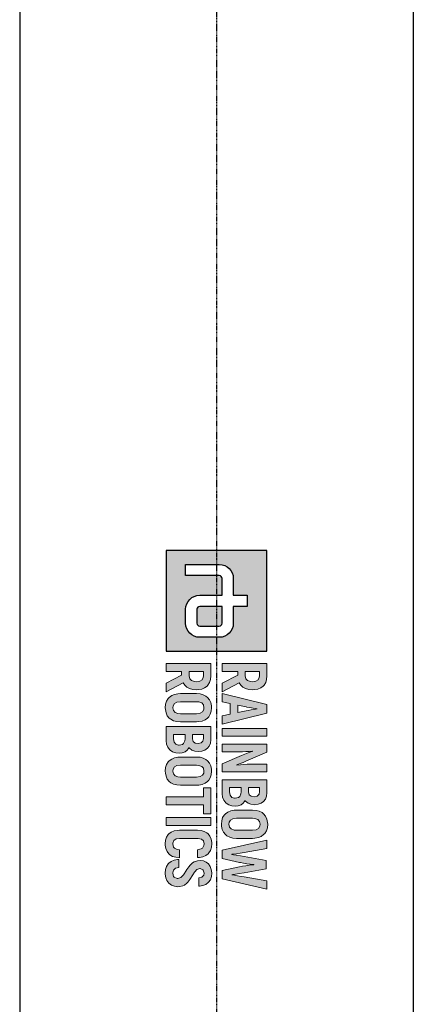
# Model space of a CAD drawing. Header units: millimetres. Extents: x 0 to 4378, y 0 to 2397.
# Tile 178 of 256: x 715 to 793, y 1348 to 1543. Entities that reach past the tile are written whole.
import ezdxf

# ---------------------------------------------------------------- set-up
doc = ezdxf.new("R2010")
doc.units = ezdxf.units.MM
doc.header["$LTSCALE"] = 0.2
doc.linetypes.add('CENTER2', pattern=[1.125, 0.75, -0.125, 0.125, -0.125])
doc.layers.add('02_Center Line', color=1, linetype='CENTER2')

# ---------------------------------------------------------------- blocks, each defined once
blk = doc.blocks.new('Blk$A14R2-0W24X')
h = blk.add_hatch(color=256)
h.dxf.hatch_style = 1
h.paths.add_polyline_path([(7.594, 0), (0, 0), (0, -7.594), (7.594, -7.594)])
edge = h.paths.add_edge_path(flags=16)
edge.add_spline(control_points=[(5.485, -2.531), (6.067, -2.531), (6.539, -3.003), (6.539, -3.586)], knot_values=[19, 19, 19, 19, 20, 20, 20, 20], degree=3, periodic=0)
edge.add_line((6.539, -3.586), (6.539, -5.063))
edge.add_spline(control_points=[(6.539, -5.063), (6.539, -5.645), (6.067, -6.117), (5.485, -6.117)], knot_values=[4, 4, 4, 4, 5, 5, 5, 5], degree=3, periodic=0)
edge.add_line((5.485, -6.117), (4.43, -6.117))
edge.add_spline(control_points=[(4.43, -6.117), (3.847, -6.117), (3.375, -5.645), (3.375, -5.063)], knot_values=[6, 6, 6, 6, 7, 7, 7, 7], degree=3, periodic=0)
edge.add_line((3.375, -5.063), (3.375, -3.375))
edge.add_line((3.375, -3.375), (2.109, -3.375))
edge.add_spline(control_points=[(2.109, -3.375), (1.993, -3.375), (1.898, -3.47), (1.898, -3.586)], knot_values=[9, 9, 9, 9, 10, 10, 10, 10], degree=3, periodic=0)
edge.add_line((1.898, -3.586), (1.898, -6.117))
edge.add_line((1.898, -6.117), (1.055, -6.117))
edge.add_line((1.055, -6.117), (1.055, -3.586))
edge.add_spline(control_points=[(1.055, -3.586), (1.055, -3.004), (1.527, -2.531), (2.109, -2.531)], knot_values=[13, 13, 13, 13, 14, 14, 14, 14], degree=3, periodic=0)
edge.add_line((2.109, -2.531), (3.375, -2.531))
edge.add_line((3.375, -2.531), (3.375, -1.477))
edge.add_line((3.375, -1.477), (4.219, -1.477))
edge.add_line((4.219, -1.477), (4.219, -2.531))
edge.add_line((4.219, -2.531), (5.485, -2.531))
edge = h.paths.add_edge_path(flags=0)
edge.add_spline(control_points=[(5.485, -3.375), (5.601, -3.375), (5.695, -3.47), (5.695, -3.586)], knot_values=[6, 6, 6, 6, 7, 7, 7, 7], degree=3, periodic=0)
edge.add_line((5.695, -3.586), (5.695, -5.063))
edge.add_spline(control_points=[(5.695, -5.063), (5.695, -5.179), (5.601, -5.274), (5.485, -5.274)], knot_values=[4, 4, 4, 4, 5, 5, 5, 5], degree=3, periodic=0)
edge.add_line((5.485, -5.274), (4.43, -5.274))
edge.add_spline(control_points=[(4.43, -5.274), (4.313, -5.274), (4.219, -5.179), (4.219, -5.063)], knot_values=[2, 2, 2, 2, 3, 3, 3, 3], degree=3, periodic=0)
edge.add_line((4.219, -5.063), (4.219, -3.375))
edge.add_line((4.219, -3.375), (5.485, -3.375))
at = {"ltscale": 2.5}
h = blk.add_hatch(color=256, dxfattribs=at)
h.dxf.hatch_style = 1
h.paths.add_polyline_path([(10.777, -3.375), (11.396, -3.375), (11.529, -2.764), (12.317, -2.764), (12.453, -3.375), (13.069, -3.375), (12.243, -0.001), (11.606, -0.001)])
h.paths.add_polyline_path([(11.65, -2.2), (11.804, -1.476), (11.835, -1.294), (11.875, -1.04), (11.923, -0.694), (11.949, -0.867), (11.997, -1.18), (12.037, -1.415), (12.063, -1.574), (12.199, -2.2)], flags=16)
h.paths.add_polyline_path([(13.394, -3.375), (13.983, -3.375), (13.983, -0.001), (13.394, -0.001)])
h.paths.add_polyline_path([(15.167, -2.355), (15.163, -2.101), (15.156, -1.846), (15.141, -1.596), (15.123, -1.345), (15.097, -1.102), (15.112, -1.088), (15.123, -1.124), (15.182, -1.279), (15.281, -1.541), (15.425, -1.909), (16.073, -3.375), (16.659, -3.375), (16.659, -0.001), (16.077, -0.001), (16.077, -1.029), (16.081, -1.25), (16.092, -1.493), (16.106, -1.743), (16.128, -2.001), (16.164, -2.32), (16.121, -2.215), (16.022, -1.95), (15.959, -1.795), (15.874, -1.589), (15.174, -0.001), (14.585, -0.001), (14.585, -3.375), (15.167, -3.375)])
h.paths.add_polyline_path([(17.261, -3.375), (18.274, -3.375), (18.326, -3.371), (18.58, -3.335), (18.797, -3.246), (18.989, -3.102), (19.022, -3.069), (19.151, -2.874), (19.232, -2.649), (19.258, -2.388), (19.232, -2.171), (19.147, -1.942), (19.029, -1.787), (18.827, -1.644), (18.878, -1.603), (19.022, -1.423), (19.107, -1.202), (19.136, -0.94), (19.136, -0.933), (19.107, -0.671), (19.026, -0.447), (18.889, -0.259), (18.724, -0.122), (18.503, -0.034), (18.245, -0.001), (17.261, -0.001)])
h.paths.add_polyline_path([(17.851, -2.815), (17.851, -1.942), (18.29, -1.942), (18.528, -2.053), (18.595, -2.141), (18.657, -2.418), (18.584, -2.649), (18.429, -2.775), (18.182, -2.815)], flags=16)
h.paths.add_polyline_path([(17.851, -1.39), (17.851, -0.561), (18.156, -0.561), (18.344, -0.594), (18.488, -0.73), (18.536, -0.966), (18.506, -1.176), (18.385, -1.334), (18.175, -1.39)], flags=16)
h.paths.add_polyline_path([(20.609, -3.43), (20.753, -3.423), (21, -3.375), (21.21, -3.276), (21.39, -3.128), (21.482, -3.01), (21.586, -2.804), (21.648, -2.565), (21.67, -2.288), (21.67, -1.088), (21.659, -0.9), (21.611, -0.646), (21.519, -0.432), (21.39, -0.248), (21.302, -0.167), (21.107, -0.041), (20.875, 0.032), (20.609, 0.054), (20.466, 0.047), (20.219, -0.001), (20.005, -0.1), (19.832, -0.248), (19.736, -0.369), (19.63, -0.576), (19.567, -0.811), (19.549, -1.088), (19.549, -2.288), (19.556, -2.48), (19.607, -2.73), (19.696, -2.948), (19.832, -3.128), (19.917, -3.213), (20.112, -3.335), (20.344, -3.408)])
h.paths.add_polyline_path([(20.609, -2.859), (20.462, -2.841), (20.293, -2.741), (20.193, -2.557), (20.156, -2.288), (20.156, -1.088), (20.171, -0.9), (20.252, -0.686), (20.396, -0.561), (20.609, -0.517), (20.753, -0.535), (20.923, -0.634), (21.026, -0.819), (21.059, -1.088), (21.059, -2.288), (21.044, -2.473), (20.967, -2.686), (20.823, -2.815)], flags=16)
h.paths.add_polyline_path([(22.891, -2.631), (22.873, -2.631), (22.854, -2.506), (22.825, -2.288), (22.78, -2.023), (22.725, -1.714), (22.423, -0.001), (21.812, -0.001), (22.567, -3.375), (23.197, -3.375), (23.477, -2.078), (23.495, -1.99), (23.543, -1.754), (23.58, -1.511), (23.613, -1.253), (23.642, -0.984), (23.661, -0.984), (23.668, -1.084), (23.694, -1.338), (23.727, -1.589), (23.768, -1.835), (23.819, -2.078), (24.099, -3.375), (24.729, -3.375), (25.484, -0.001), (24.873, -0.001), (24.571, -1.714), (24.53, -1.935), (24.482, -2.211), (24.449, -2.443), (24.423, -2.631), (24.405, -2.631), (24.394, -2.561), (24.364, -2.377), (24.32, -2.093), (24.258, -1.703), (23.959, -0.052), (23.337, -0.052), (23.038, -1.703), (22.99, -1.997), (22.939, -2.314), (22.906, -2.524)])
h.paths.add_polyline_path([(21.677, -5.167), (21.733, -4.923), (21.865, -4.776), (22.071, -4.728), (22.197, -4.739), (22.399, -4.846), (22.469, -4.96), (22.525, -5.225), (23.114, -5.225), (23.103, -5.082), (23.051, -4.828), (22.959, -4.61), (22.827, -4.43), (22.768, -4.375), (22.576, -4.253), (22.344, -4.179), (22.075, -4.157), (21.983, -4.157), (21.729, -4.201), (21.512, -4.294), (21.335, -4.433), (21.261, -4.522), (21.151, -4.721), (21.088, -4.957), (21.066, -5.233), (21.066, -6.581), (21.07, -6.721), (21.114, -6.979), (21.202, -7.196), (21.335, -7.373), (21.39, -7.425), (21.578, -7.55), (21.81, -7.627), (22.075, -7.653), (22.189, -7.649), (22.443, -7.605), (22.661, -7.517), (22.841, -7.377), (22.908, -7.299), (23.025, -7.1), (23.095, -6.868), (23.129, -6.592), (22.536, -6.592), (22.51, -6.762), (22.378, -7.01), (22.043, -7.085), (21.832, -7.008), (21.714, -6.843), (21.677, -6.581)])
h.paths.add_polyline_path([(24.012, -5.27), (23.934, -5.041), (24.041, -4.802), (24.288, -4.728), (24.454, -4.758), (24.602, -4.89), (24.653, -5.13), (25.261, -5.13), (25.257, -5.082), (25.22, -4.82), (25.136, -4.599), (24.999, -4.415), (24.97, -4.389), (24.782, -4.26), (24.554, -4.183), (24.288, -4.157), (24.266, -4.157), (24.005, -4.187), (23.78, -4.268), (23.596, -4.4), (23.46, -4.562), (23.368, -4.78), (23.334, -5.034), (23.357, -5.233), (23.438, -5.465), (23.522, -5.605), (23.688, -5.782), (23.802, -5.874), (24.012, -6.021), (24.134, -6.098), (24.397, -6.263), (24.61, -6.463), (24.701, -6.741), (24.574, -7.014), (24.283, -7.084), (24.053, -7.03), (23.92, -6.883), (23.872, -6.64), (23.268, -6.64), (23.272, -6.739), (23.316, -6.994), (23.408, -7.211), (23.548, -7.391), (23.596, -7.439), (23.791, -7.561), (24.02, -7.638), (24.288, -7.66), (24.377, -7.66), (24.631, -7.62), (24.848, -7.531), (25.048, -7.38), (25.191, -7.185), (25.279, -6.964), (25.309, -6.714), (25.298, -6.555), (25.235, -6.319), (25.184, -6.216), (25.04, -6.021), (24.966, -5.955), (24.767, -5.796), (24.694, -5.745), (24.48, -5.616), (24.421, -5.583), (24.211, -5.45), (24.193, -5.439)])
h.paths.add_polyline_path([(20.112, -7.594), (20.705, -7.594), (20.705, -4.224), (20.112, -4.224)])
h.paths.add_polyline_path([(18.546, -7.594), (19.154, -7.594), (19.154, -4.787), (19.832, -4.787), (19.832, -4.224), (17.868, -4.224), (17.868, -4.787), (18.546, -4.787)])
h.paths.add_polyline_path([(17.672, -6.511), (17.672, -5.306), (17.665, -5.119), (17.613, -4.868), (17.525, -4.651), (17.392, -4.47), (17.304, -4.386), (17.109, -4.264), (16.88, -4.19), (16.615, -4.165), (16.471, -4.172), (16.225, -4.224), (16.011, -4.319), (15.834, -4.47), (15.738, -4.588), (15.635, -4.794), (15.573, -5.034), (15.55, -5.306), (15.55, -6.511), (15.561, -6.703), (15.609, -6.949), (15.701, -7.167), (15.834, -7.347), (15.922, -7.432), (16.118, -7.553), (16.35, -7.627), (16.615, -7.653), (16.755, -7.646), (17.002, -7.594), (17.215, -7.498), (17.392, -7.347), (17.488, -7.229), (17.591, -7.023), (17.654, -6.784)])
h.paths.add_polyline_path([(17.05, -6.695), (16.972, -6.909), (16.825, -7.038), (16.615, -7.078), (16.464, -7.06), (16.298, -6.96), (16.195, -6.78), (16.162, -6.511), (16.162, -5.306), (16.177, -5.119), (16.254, -4.909), (16.401, -4.78), (16.615, -4.739), (16.759, -4.758), (16.928, -4.853), (17.028, -5.038), (17.061, -5.306), (17.061, -6.511)], flags=16)
h.paths.add_polyline_path([(14.832, -5.866), (14.88, -5.822), (15.024, -5.645), (15.112, -5.424), (15.142, -5.163), (15.142, -5.155), (15.112, -4.894), (15.031, -4.669), (14.895, -4.478), (14.725, -4.345), (14.508, -4.253), (14.25, -4.224), (13.263, -4.224), (13.263, -7.594), (14.331, -7.594), (14.582, -7.557), (14.803, -7.469), (14.991, -7.325), (15.024, -7.288), (15.156, -7.097), (15.234, -6.868), (15.259, -6.607), (15.237, -6.389), (15.149, -6.165), (15.031, -6.01)])
h.paths.add_polyline_path([(14.327, -6.176), (14.534, -6.275), (14.6, -6.36), (14.661, -6.632), (14.589, -6.868), (14.434, -6.994), (14.188, -7.034), (13.856, -7.034), (13.856, -6.165), (14.184, -6.165)], flags=16)
h.paths.add_polyline_path([(14.176, -5.609), (13.856, -5.609), (13.856, -4.783), (14.158, -4.783), (14.346, -4.817), (14.49, -4.949), (14.537, -5.185), (14.508, -5.395), (14.39, -5.557)], flags=16)
h.paths.add_polyline_path([(12.899, -5.306), (12.888, -5.119), (12.84, -4.868), (12.752, -4.651), (12.619, -4.47), (12.531, -4.386), (12.336, -4.264), (12.103, -4.19), (11.842, -4.165), (11.698, -4.172), (11.448, -4.224), (11.238, -4.319), (11.061, -4.47), (10.965, -4.588), (10.862, -4.794), (10.799, -5.034), (10.777, -5.306), (10.777, -6.511), (10.788, -6.703), (10.836, -6.949), (10.928, -7.167), (11.061, -7.347), (11.149, -7.432), (11.345, -7.553), (11.573, -7.627), (11.842, -7.653), (11.982, -7.646), (12.229, -7.594), (12.442, -7.498), (12.619, -7.347), (12.711, -7.229), (12.818, -7.023), (12.877, -6.784), (12.899, -6.511)])
h.paths.add_polyline_path([(12.288, -6.511), (12.273, -6.695), (12.196, -6.909), (12.052, -7.038), (11.842, -7.078), (11.691, -7.06), (11.525, -6.96), (11.422, -6.78), (11.389, -6.511), (11.389, -5.306), (11.404, -5.119), (11.481, -4.909), (11.628, -4.78), (11.842, -4.739), (11.986, -4.758), (12.155, -4.853), (12.255, -5.038), (12.288, -5.306)], flags=16)
h.paths.add_polyline_path([(10.487, -5.31), (10.48, -5.163), (10.436, -4.909), (10.347, -4.688), (10.218, -4.507), (10.145, -4.437), (9.949, -4.319), (9.717, -4.246), (9.448, -4.224), (8.524, -4.224), (8.524, -7.594), (9.117, -7.594), (9.117, -6.419), (9.386, -6.419), (9.986, -7.594), (10.638, -7.594), (9.957, -6.312), (9.964, -6.308), (10.152, -6.187), (10.299, -6.028), (10.402, -5.826), (10.465, -5.59)])
h.paths.add_polyline_path([(9.872, -5.461), (9.802, -5.679), (9.658, -5.811), (9.445, -5.855), (9.117, -5.855), (9.117, -4.787), (9.532, -4.787), (9.736, -4.883), (9.846, -5.056), (9.883, -5.318)], flags=16)
h.paths.add_polyline_path([(9.964, -2.09), (10.152, -1.968), (10.299, -1.806), (10.402, -1.607), (10.465, -1.368), (10.487, -1.091), (10.48, -0.94), (10.436, -0.686), (10.347, -0.469), (10.218, -0.288), (10.145, -0.218), (9.949, -0.097), (9.717, -0.027), (9.448, -0.001), (8.524, -0.001), (8.524, -3.375), (9.117, -3.375), (9.117, -2.2), (9.386, -2.2), (9.986, -3.375), (10.638, -3.375), (9.957, -2.093)])
h.paths.add_polyline_path([(9.658, -1.592), (9.445, -1.636), (9.117, -1.636), (9.117, -0.564), (9.532, -0.564), (9.736, -0.66), (9.846, -0.833), (9.883, -1.095), (9.872, -1.239), (9.802, -1.46)], flags=16)
h = blk.add_hatch(color=256)
h.dxf.hatch_style = 1
edge = h.paths.add_edge_path()
edge.add_spline(control_points=[(4.219, -5.063), (4.219, -5.179), (4.313, -5.274), (4.43, -5.274)], knot_values=[2, 2, 2, 2, 3, 3, 3, 3], degree=3, periodic=0)
edge.add_line((4.43, -5.274), (5.485, -5.274))
edge.add_spline(control_points=[(5.485, -5.274), (5.601, -5.274), (5.695, -5.179), (5.695, -5.063)], knot_values=[4, 4, 4, 4, 5, 5, 5, 5], degree=3, periodic=0)
edge.add_line((5.695, -5.063), (5.695, -3.586))
edge.add_spline(control_points=[(5.695, -3.586), (5.695, -3.47), (5.601, -3.375), (5.485, -3.375)], knot_values=[6, 6, 6, 6, 7, 7, 7, 7], degree=3, periodic=0)
edge.add_line((5.485, -3.375), (4.219, -3.375))
edge.add_line((4.219, -3.375), (4.219, -5.063))
for p, q in [((0, 0), (0, -7.594)), ((7.594, 0), (0, 0)), ((7.594, -7.594), (7.594, 0)), ((3.375, -2.531), (3.375, -1.477)), ((3.375, -1.477), (4.219, -1.477)), ((4.219, -1.477), (4.219, -2.531)), ((2.109, -2.531), (3.375, -2.531)), ((4.219, -2.531), (5.485, -2.531)), ((1.055, -6.117), (1.055, -3.586)), ((1.898, -3.586), (1.898, -6.117)), ((3.375, -3.375), (2.109, -3.375)), ((3.375, -5.063), (3.375, -3.375)), ((5.485, -3.375), (4.219, -3.375)), ((4.219, -3.375), (4.219, -5.063)), ((5.695, -5.063), (5.695, -3.586)), ((6.539, -3.586), (6.539, -5.063)), ((4.43, -5.274), (5.485, -5.274)), ((1.898, -6.117), (1.055, -6.117)), ((5.485, -6.117), (4.43, -6.117)), ((0, -7.594), (7.594, -7.594))]:
    blk.add_line(p, q)
at = {"lineweight": 0}
for points in [[(20.609, 0.054), (20.466, 0.047), (20.219, -0.001), (20.005, -0.1), (19.832, -0.248), (19.736, -0.369), (19.63, -0.576), (19.567, -0.811), (19.549, -1.088), (19.549, -2.288), (19.556, -2.48), (19.607, -2.73), (19.696, -2.948)], [(21.519, -0.432), (21.39, -0.248), (21.302, -0.167), (21.107, -0.041), (20.875, 0.032), (20.609, 0.054)], [(9.448, -0.001), (8.524, -0.001), (8.524, -3.375), (9.117, -3.375), (9.117, -2.2), (9.386, -2.2)], [(9.445, -0.564), (9.555, -0.576), (9.736, -0.66), (9.846, -0.833), (9.883, -1.095), (9.872, -1.239), (9.802, -1.46), (9.658, -1.592), (9.445, -1.636), (9.117, -1.636)], [(9.117, -1.636), (9.117, -0.564), (9.445, -0.564)], [(10.347, -0.469), (10.218, -0.288), (10.145, -0.218), (9.949, -0.097), (9.717, -0.027), (9.448, -0.001)], [(10.299, -1.806), (10.402, -1.607), (10.465, -1.368), (10.487, -1.091), (10.48, -0.94), (10.436, -0.686), (10.347, -0.469)], [(12.243, -0.001), (11.606, -0.001), (10.777, -3.375), (11.396, -3.375), (11.529, -2.764), (12.317, -2.764)], [(12.317, -2.764), (12.453, -3.375), (13.069, -3.375), (12.243, -0.001)], [(15.174, -0.001), (14.585, -0.001), (14.585, -3.375), (15.167, -3.375), (15.167, -2.355), (15.163, -2.101), (15.156, -1.846), (15.141, -1.596), (15.123, -1.345), (15.097, -1.102), (15.112, -1.088)], [(16.147, -2.277), (16.121, -2.215), (16.022, -1.95), (15.959, -1.795), (15.874, -1.589), (15.174, -0.001)], [(16.073, -3.375), (16.659, -3.375), (16.659, -0.001)], [(16.659, -0.001), (16.077, -0.001), (16.077, -1.029), (16.081, -1.25), (16.092, -1.493), (16.106, -1.743), (16.128, -2.001), (16.158, -2.263), (16.147, -2.277)], [(18.245, -0.001), (17.261, -0.001), (17.261, -3.375), (18.274, -3.375), (18.326, -3.371), (18.58, -3.335), (18.797, -3.246), (18.989, -3.102), (19.022, -3.069), (19.151, -2.874)], [(18.156, -0.561), (18.344, -0.594), (18.488, -0.73), (18.536, -0.966), (18.506, -1.176), (18.385, -1.334), (18.175, -1.39), (17.851, -1.39)], [(17.851, -1.39), (17.851, -0.561), (18.156, -0.561)], [(19.026, -0.447), (18.889, -0.259), (18.724, -0.122), (18.503, -0.034), (18.245, -0.001)], [(19.022, -1.423), (19.107, -1.202), (19.136, -0.94), (19.136, -0.933), (19.107, -0.671), (19.026, -0.447)], [(19.696, -2.948), (19.832, -3.128), (19.917, -3.213), (20.112, -3.335), (20.344, -3.408), (20.609, -3.43), (20.753, -3.423), (21, -3.375), (21.21, -3.276), (21.39, -3.128), (21.482, -3.01), (21.586, -2.804), (21.648, -2.565), (21.67, -2.288), (21.67, -1.088), (21.659, -0.9), (21.611, -0.646), (21.519, -0.432)], [(20.609, -2.859), (20.462, -2.841), (20.293, -2.741), (20.193, -2.557), (20.156, -2.288), (20.156, -1.088), (20.171, -0.9), (20.252, -0.686), (20.396, -0.561), (20.609, -0.517)], [(20.609, -0.517), (20.753, -0.535), (20.923, -0.634), (21.026, -0.819), (21.059, -1.088), (21.059, -2.288), (21.044, -2.473), (20.967, -2.686), (20.823, -2.815), (20.609, -2.859)], [(22.423, -0.001), (21.812, -0.001), (22.567, -3.375)], [(22.873, -2.631), (22.854, -2.506), (22.825, -2.288), (22.78, -2.023), (22.725, -1.714), (22.423, -0.001)], [(23.959, -0.052), (23.337, -0.052), (23.038, -1.703), (22.99, -1.997), (22.939, -2.314), (22.906, -2.524), (22.891, -2.631), (22.873, -2.631)], [(24.405, -2.631), (24.394, -2.561), (24.364, -2.377), (24.32, -2.093), (24.258, -1.703), (23.959, -0.052)], [(24.099, -3.375), (24.729, -3.375), (25.484, -0.001)], [(25.484, -0.001), (24.873, -0.001), (24.571, -1.714), (24.53, -1.935), (24.482, -2.211), (24.449, -2.443), (24.423, -2.631), (24.405, -2.631)], [(11.65, -2.2), (11.783, -1.574), (11.798, -1.511), (11.835, -1.294), (11.875, -1.04), (11.916, -0.745), (11.93, -0.745)], [(11.93, -0.745), (11.949, -0.867), (11.997, -1.18), (12.037, -1.415), (12.063, -1.574), (12.199, -2.2), (11.65, -2.2)], [(15.112, -1.088), (15.123, -1.124), (15.182, -1.279), (15.281, -1.541), (15.425, -1.909), (16.073, -3.375)], [(19.147, -1.942), (19.029, -1.787), (18.827, -1.644), (18.878, -1.603), (19.022, -1.423)], [(22.567, -3.375), (23.197, -3.375), (23.477, -2.078), (23.495, -1.99), (23.543, -1.754), (23.58, -1.511), (23.613, -1.253), (23.642, -0.984), (23.661, -0.984)], [(23.661, -0.984), (23.668, -1.084), (23.694, -1.338), (23.727, -1.589), (23.768, -1.835), (23.819, -2.078), (24.099, -3.375)], [(9.386, -2.2), (9.986, -3.375), (10.638, -3.375), (9.957, -2.093)], [(9.957, -2.093), (9.964, -2.09), (10.152, -1.968), (10.299, -1.806)], [(18.178, -1.942), (18.322, -1.957), (18.528, -2.053), (18.595, -2.141), (18.65, -2.388), (18.65, -2.439), (18.584, -2.649), (18.429, -2.775), (18.182, -2.815), (17.851, -2.815)], [(17.851, -2.815), (17.851, -1.942), (18.178, -1.942)], [(19.151, -2.874), (19.232, -2.649), (19.258, -2.388), (19.232, -2.171), (19.147, -1.942)], [(9.448, -4.224), (8.524, -4.224), (8.524, -7.594), (9.117, -7.594), (9.117, -6.419), (9.386, -6.419)], [(10.347, -4.688), (10.218, -4.507), (10.145, -4.437), (9.949, -4.319), (9.717, -4.246), (9.448, -4.224)], [(11.842, -4.165), (11.698, -4.172), (11.448, -4.224), (11.238, -4.319), (11.061, -4.47), (10.965, -4.588), (10.862, -4.794), (10.799, -5.034), (10.777, -5.306), (10.777, -6.511), (10.788, -6.703), (10.836, -6.949), (10.928, -7.167)], [(12.752, -4.651), (12.619, -4.47), (12.531, -4.386), (12.336, -4.264), (12.103, -4.19), (11.842, -4.165)], [(14.25, -4.224), (13.263, -4.224), (13.263, -7.594), (14.331, -7.594), (14.582, -7.557), (14.803, -7.469), (14.991, -7.325), (15.024, -7.288), (15.156, -7.097)], [(15.031, -4.669), (14.895, -4.478), (14.725, -4.345), (14.508, -4.253), (14.25, -4.224)], [(16.615, -4.165), (16.471, -4.172), (16.225, -4.224), (16.011, -4.319), (15.834, -4.47), (15.738, -4.588), (15.635, -4.794), (15.573, -5.034), (15.55, -5.306), (15.55, -6.511), (15.561, -6.703), (15.609, -6.949), (15.701, -7.167)], [(17.525, -4.651), (17.392, -4.47), (17.304, -4.386), (17.109, -4.264), (16.88, -4.19), (16.615, -4.165)], [(22.075, -4.157), (21.983, -4.157), (21.729, -4.201), (21.512, -4.294), (21.335, -4.433), (21.261, -4.522), (21.151, -4.721)], [(22.071, -4.728), (22.197, -4.739), (22.399, -4.846), (22.469, -4.96), (22.525, -5.225), (23.114, -5.225), (23.103, -5.082), (23.051, -4.828), (22.959, -4.61), (22.827, -4.43), (22.768, -4.375), (22.576, -4.253), (22.344, -4.179), (22.075, -4.157)], [(24.288, -4.157), (24.266, -4.157), (24.005, -4.187), (23.78, -4.268), (23.596, -4.4), (23.46, -4.562), (23.368, -4.78), (23.334, -5.034), (23.357, -5.233), (23.438, -5.465), (23.522, -5.605), (23.688, -5.782), (23.802, -5.874), (24.012, -6.021), (24.134, -6.098), (24.34, -6.227), (24.41, -6.275), (24.591, -6.445), (24.616, -6.482), (24.69, -6.706), (24.69, -6.765), (24.591, -6.979), (24.535, -7.023), (24.292, -7.082)], [(25.136, -4.599), (24.999, -4.415), (24.97, -4.389), (24.782, -4.26), (24.554, -4.183), (24.288, -4.157)], [(9.445, -4.787), (9.555, -4.798), (9.736, -4.883), (9.846, -5.056), (9.883, -5.318), (9.872, -5.461), (9.802, -5.679), (9.658, -5.811), (9.445, -5.855), (9.117, -5.855)], [(9.117, -5.855), (9.117, -4.787), (9.445, -4.787)], [(10.299, -6.028), (10.402, -5.826), (10.465, -5.59), (10.487, -5.31), (10.48, -5.163), (10.436, -4.909), (10.347, -4.688)], [(10.928, -7.167), (11.061, -7.347), (11.149, -7.432), (11.345, -7.553), (11.573, -7.627), (11.842, -7.653), (11.982, -7.646), (12.229, -7.594), (12.442, -7.498), (12.619, -7.347), (12.711, -7.229), (12.818, -7.023), (12.877, -6.784), (12.899, -6.511), (12.899, -5.306), (12.888, -5.119), (12.84, -4.868), (12.752, -4.651)], [(11.842, -7.078), (11.691, -7.06), (11.525, -6.96), (11.422, -6.78), (11.389, -6.511), (11.389, -5.306), (11.404, -5.119), (11.481, -4.909), (11.628, -4.78), (11.842, -4.739)], [(11.842, -4.739), (11.986, -4.758), (12.155, -4.853), (12.255, -5.038), (12.288, -5.306), (12.288, -6.511), (12.273, -6.695), (12.196, -6.909), (12.052, -7.038), (11.842, -7.078)], [(14.158, -4.783), (14.346, -4.817), (14.49, -4.949), (14.537, -5.185), (14.508, -5.395), (14.39, -5.557), (14.176, -5.609), (13.856, -5.609)], [(13.856, -5.609), (13.856, -4.783), (14.158, -4.783)], [(15.024, -5.645), (15.112, -5.424), (15.142, -5.163), (15.142, -5.155), (15.112, -4.894), (15.031, -4.669)], [(15.701, -7.167), (15.834, -7.347), (15.922, -7.432), (16.118, -7.553), (16.35, -7.627), (16.615, -7.653), (16.755, -7.646), (17.002, -7.594), (17.215, -7.498), (17.392, -7.347), (17.488, -7.229), (17.591, -7.023), (17.654, -6.784), (17.672, -6.511), (17.672, -5.306), (17.665, -5.119), (17.613, -4.868), (17.525, -4.651)], [(16.615, -7.078), (16.464, -7.06), (16.298, -6.96), (16.195, -6.78), (16.162, -6.511), (16.162, -5.306), (16.177, -5.119), (16.254, -4.909), (16.401, -4.78), (16.615, -4.739)], [(16.615, -4.739), (16.759, -4.758), (16.928, -4.853), (17.028, -5.038), (17.061, -5.306), (17.061, -6.511), (17.05, -6.695), (16.972, -6.909), (16.825, -7.038), (16.615, -7.078)], [(21.151, -4.721), (21.088, -4.957), (21.066, -5.233), (21.066, -6.581), (21.07, -6.721), (21.114, -6.979), (21.202, -7.196), (21.335, -7.373), (21.39, -7.425), (21.578, -7.55), (21.81, -7.627), (22.075, -7.653), (22.189, -7.649), (22.443, -7.605), (22.661, -7.517), (22.841, -7.377), (22.908, -7.299), (23.025, -7.1)], [(22.075, -7.078), (22.024, -7.078), (21.832, -7.008), (21.714, -6.843), (21.677, -6.581), (21.677, -5.167), (21.733, -4.923), (21.865, -4.776), (22.071, -4.728)], [(25.191, -7.185), (25.279, -6.964), (25.309, -6.714), (25.298, -6.555), (25.235, -6.319), (25.184, -6.216), (25.04, -6.021), (24.966, -5.955), (24.767, -5.796), (24.694, -5.745), (24.48, -5.616), (24.421, -5.583), (24.211, -5.45), (24.193, -5.439), (24.012, -5.27), (23.935, -5.045), (23.939, -5.03), (24.034, -4.817), (24.053, -4.798), (24.288, -4.728)], [(24.288, -4.728), (24.454, -4.758), (24.602, -4.89), (24.653, -5.13), (25.261, -5.13), (25.257, -5.082), (25.22, -4.82), (25.136, -4.599)], [(15.149, -6.165), (15.031, -6.01), (14.832, -5.866), (14.88, -5.822), (15.024, -5.645)], [(9.386, -6.419), (9.986, -7.594), (10.638, -7.594), (9.957, -6.312)], [(9.957, -6.312), (9.964, -6.308), (10.152, -6.187), (10.299, -6.028)], [(14.184, -6.165), (14.327, -6.176), (14.534, -6.275), (14.6, -6.36), (14.655, -6.607), (14.652, -6.662), (14.589, -6.868), (14.434, -6.994), (14.188, -7.034), (13.856, -7.034)], [(13.856, -7.034), (13.856, -6.165), (14.184, -6.165)], [(15.156, -7.097), (15.234, -6.868), (15.259, -6.607), (15.237, -6.389), (15.149, -6.165)], [(23.129, -6.592), (22.536, -6.592), (22.51, -6.762), (22.407, -6.957), (22.322, -7.023), (22.075, -7.078)], [(23.025, -7.1), (23.095, -6.868), (23.129, -6.592)], [(23.872, -6.64), (23.268, -6.64), (23.272, -6.739), (23.316, -6.994), (23.408, -7.211), (23.548, -7.391), (23.596, -7.439), (23.791, -7.561), (24.02, -7.638), (24.288, -7.66), (24.377, -7.66), (24.631, -7.62), (24.848, -7.531), (25.033, -7.391), (25.047, -7.38), (25.191, -7.185)], [(24.292, -7.082), (24.274, -7.082), (24.053, -7.03), (23.92, -6.883), (23.872, -6.64)]]:
    blk.add_lwpolyline(points, dxfattribs=at)
for points in [[(13.394, -0.001), (13.983, -0.001), (13.983, -3.375), (13.394, -3.375), (13.394, -0.001)], [(19.832, -4.224), (17.868, -4.224), (17.868, -4.787), (18.546, -4.787), (18.546, -7.594), (19.154, -7.594), (19.154, -4.787), (19.832, -4.787)], [(20.112, -4.224), (20.705, -4.224), (20.705, -7.594), (20.112, -7.594), (20.112, -4.224)]]:
    blk.add_lwpolyline(points, close=True, dxfattribs=at)
for points in [[(1.055, -3.586), (1.055, -3.004), (1.527, -2.531), (2.109, -2.531)], [(5.485, -2.531), (6.067, -2.531), (6.539, -3.003), (6.539, -3.586)], [(2.109, -3.375), (1.993, -3.375), (1.898, -3.47), (1.898, -3.586)], [(5.695, -3.586), (5.695, -3.47), (5.601, -3.375), (5.485, -3.375)], [(4.43, -6.117), (3.847, -6.117), (3.375, -5.645), (3.375, -5.063)], [(4.219, -5.063), (4.219, -5.179), (4.313, -5.274), (4.43, -5.274)], [(6.539, -5.063), (6.539, -5.645), (6.067, -6.117), (5.485, -6.117)], [(5.485, -5.274), (5.601, -5.274), (5.695, -5.179), (5.695, -5.063)]]:
    blk.add_open_spline(points, degree=3)
blk = doc.blocks.new('Blk$A14R2-0W24V')
for p, q in [((-39, 1203.5), (-39, 844.08)), ((39, 1203.5), (39, 844.08))]:
    blk.add_line(p, q)
at = {"layer": '02_Center Line'}
blk.add_line((0, 1421.78), (0, -11), dxfattribs=at)
at = {"ltscale": 2.5, "xscale": 2.633687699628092, "yscale": 2.633687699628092, "zscale": 2.633687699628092, "rotation": 270}
blk.add_blockref('Blk$A14R2-0W24X', (10, 937.97), dxfattribs=at)

msp = doc.modelspace()

# ---------------------------------------------------------------- block references
msp.add_blockref('Blk$A14R2-0W24V', (754.283, 499.915))

doc.saveas('drawing.dxf')
